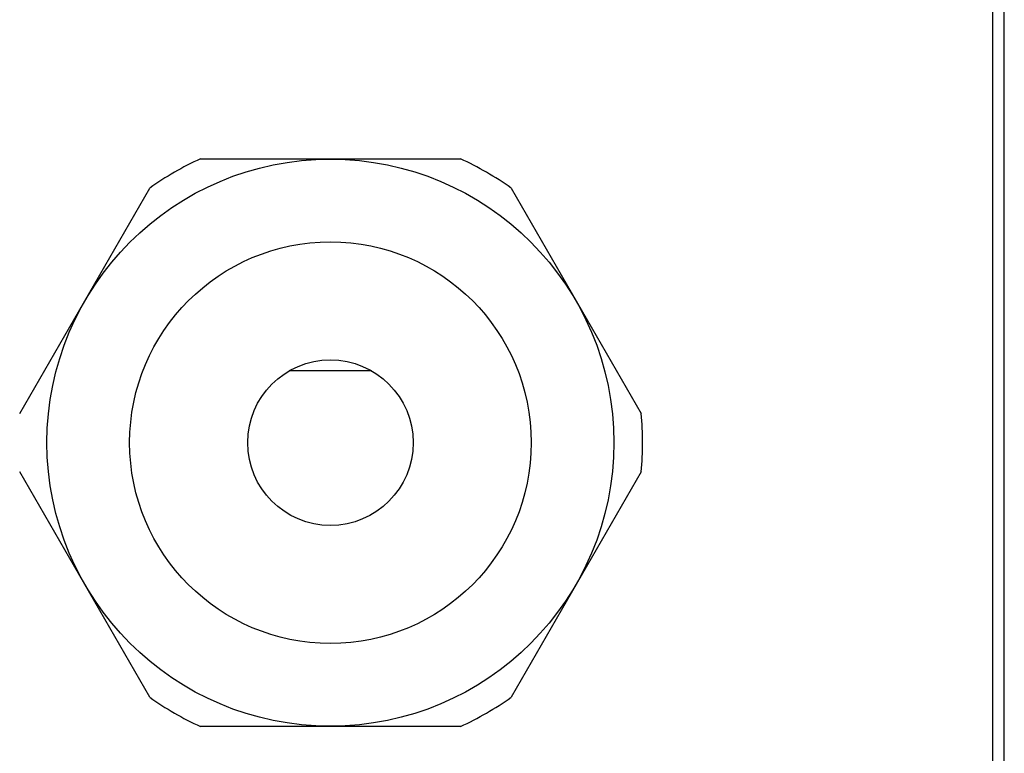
# Model space of a CAD drawing. Header units: inches. Extents: x 0 to 257, y 0 to 106.
# Tile 24 of 28: x 127.84 to 129.48, y 73.11 to 74.33. Entities that reach past the tile are written whole.
import ezdxf

# ---------------------------------------------------------------- set-up
doc = ezdxf.new("R2010")
doc.units = ezdxf.units.IN
doc.header["$LTSCALE"] = 7.5625
doc.header["$MEASUREMENT"] = 0
doc.layers.get('0').update_dxf_attribs({"linetype": 'CONTINUOUS'})

msp = doc.modelspace()

# ---------------------------------------------------------------- linework, layer by layer
at = {"color": 7, "linetype": 'Continuous'}
for p, q in [((129.483, 71.4771), (129.483, 75.4924)), ((129.4634, 74.7383), (129.4634, 71.5755)), ((128.1445, 74.0948), (128.5775, 74.0948)), ((127.8436, 73.671), (128.0601, 74.046)), ((128.6619, 74.046), (128.8784, 73.671)), ((128.4295, 73.7418), (128.2924, 73.7418)), ((128.0601, 73.1986), (127.8436, 73.5736)), ((128.8784, 73.5736), (128.6619, 73.1986)), ((128.5775, 73.1499), (128.1445, 73.1499))]:
    msp.add_line(p, q, dxfattribs=at)
for radius in [0.472, 0.3343, 0.1378]:
    msp.add_circle((128.361, 73.6223), radius, dxfattribs=at)
for start, end in [(114.62, 125.38), (54.62, 65.38), (354.62, 5.38), (234.62, 245.38), (294.62, 305.38)]:
    msp.add_arc((128.361, 73.6223), 0.5197, start, end, dxfattribs=at)

doc.saveas('drawing.dxf')
